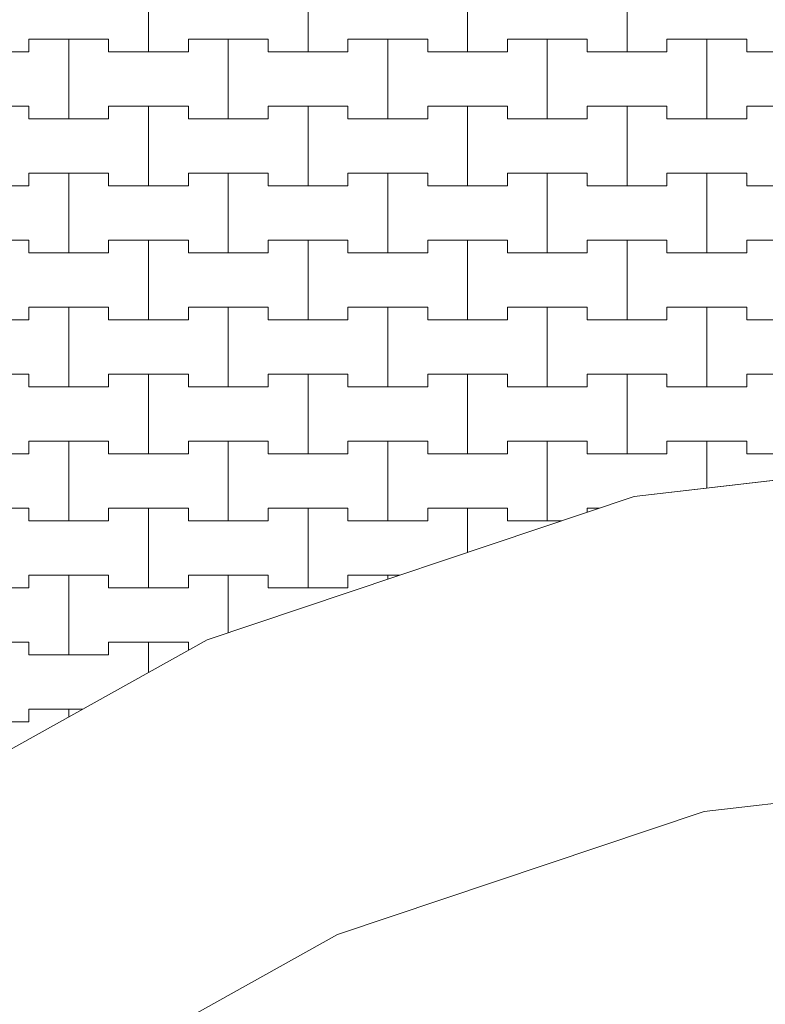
# Model space of a CAD drawing. Header units: millimetres. Extents: x 2826 to 3034, y 1533 to 1590.
# Tile 52 of 248: x 2939.58 to 2940.75, y 1565.76 to 1567.3. Entities that reach past the tile are written whole.
import ezdxf
from ezdxf.enums import TextEntityAlignment as Align

# ---------------------------------------------------------------- set-up
doc = ezdxf.new("R2010")
doc.units = ezdxf.units.MM
doc.layers.add('_Caneta_No__220', color=7, linetype='Continuous', lineweight=15, true_color=0x8a8a8a)
doc.styles.add('ESTILO_GERADO_2', font='arial.ttf')

# ---------------------------------------------------------------- blocks, each defined once
blk = doc.blocks.new('A$Cf44ad3b2')
at = {"layer": '_Caneta_No__220'}
for p, q in [((31.9887, 33.956), (31.9887, 34.081)), ((31.9887, 34.081), (31.9887, 33.956)), ((32.2387, 33.956), (32.2387, 34.081)), ((32.2387, 34.081), (32.2387, 33.956)), ((32.4887, 33.956), (32.4887, 34.081)), ((32.4887, 34.081), (32.4887, 33.956)), ((32.7387, 33.956), (32.7387, 34.081)), ((32.7387, 34.081), (32.7387, 33.956)), ((31.8012, 33.956), (31.8012, 33.976)), ((31.8012, 33.976), (31.8012, 33.956)), ((31.8012, 33.976), (31.8637, 33.976)), ((31.8012, 33.976), (31.9262, 33.976)), ((31.8637, 33.976), (31.9262, 33.976)), ((31.8637, 33.851), (31.8637, 33.976)), ((31.8637, 33.976), (31.8637, 33.851)), ((31.9262, 33.976), (31.9262, 33.956)), ((31.9262, 33.956), (31.9262, 33.976)), ((32.0512, 33.956), (32.0512, 33.976)), ((32.0512, 33.976), (32.0512, 33.956)), ((32.0512, 33.976), (32.1137, 33.976)), ((32.0512, 33.976), (32.1762, 33.976)), ((32.1137, 33.976), (32.1762, 33.976)), ((32.1137, 33.851), (32.1137, 33.976)), ((32.1137, 33.976), (32.1137, 33.851)), ((32.1762, 33.976), (32.1762, 33.956)), ((32.1762, 33.956), (32.1762, 33.976)), ((32.3012, 33.956), (32.3012, 33.976)), ((32.3012, 33.976), (32.3012, 33.956)), ((32.3012, 33.976), (32.3637, 33.976)), ((32.3012, 33.976), (32.4262, 33.976)), ((32.3637, 33.976), (32.4262, 33.976)), ((32.3637, 33.851), (32.3637, 33.976)), ((32.3637, 33.976), (32.3637, 33.851)), ((32.4262, 33.976), (32.4262, 33.956)), ((32.4262, 33.956), (32.4262, 33.976)), ((32.5512, 33.956), (32.5512, 33.976)), ((32.5512, 33.976), (32.5512, 33.956)), ((32.5512, 33.976), (32.6137, 33.976)), ((32.5512, 33.976), (32.6762, 33.976)), ((32.6137, 33.976), (32.6762, 33.976)), ((32.6137, 33.851), (32.6137, 33.976)), ((32.6137, 33.976), (32.6137, 33.851)), ((32.6762, 33.976), (32.6762, 33.956)), ((32.6762, 33.956), (32.6762, 33.976)), ((32.8012, 33.956), (32.8012, 33.976)), ((32.8012, 33.976), (32.8012, 33.956)), ((32.8012, 33.976), (32.8637, 33.976)), ((32.8012, 33.976), (32.9262, 33.976)), ((32.8637, 33.976), (32.9262, 33.976)), ((32.8637, 33.851), (32.8637, 33.976)), ((32.8637, 33.976), (32.8637, 33.851)), ((32.9262, 33.976), (32.9262, 33.956)), ((32.9262, 33.956), (32.9262, 33.976)), ((31.6762, 33.956), (31.8012, 33.956)), ((31.7387, 33.956), (31.8012, 33.956)), ((31.9262, 33.956), (31.9887, 33.956)), ((31.9262, 33.956), (32.0512, 33.956)), ((31.9887, 33.956), (32.0512, 33.956)), ((32.1762, 33.956), (32.2387, 33.956)), ((32.1762, 33.956), (32.3012, 33.956)), ((32.2387, 33.956), (32.3012, 33.956)), ((32.4262, 33.956), (32.4887, 33.956)), ((32.4262, 33.956), (32.5512, 33.956)), ((32.4887, 33.956), (32.5512, 33.956)), ((32.6762, 33.956), (32.7387, 33.956)), ((32.6762, 33.956), (32.8012, 33.956)), ((32.7387, 33.956), (32.8012, 33.956)), ((32.9262, 33.956), (32.9887, 33.956)), ((32.9262, 33.956), (33.0512, 33.956)), ((31.6762, 33.871), (31.8012, 33.871)), ((31.7387, 33.871), (31.8012, 33.871)), ((31.8012, 33.871), (31.8012, 33.851)), ((31.8012, 33.851), (31.8012, 33.871)), ((31.9262, 33.851), (31.9262, 33.871)), ((31.9262, 33.871), (31.9262, 33.851)), ((31.9262, 33.871), (31.9887, 33.871)), ((31.9262, 33.871), (32.0512, 33.871)), ((31.9887, 33.871), (32.0512, 33.871)), ((31.9887, 33.746), (31.9887, 33.871)), ((31.9887, 33.871), (31.9887, 33.746)), ((32.0512, 33.871), (32.0512, 33.851)), ((32.0512, 33.851), (32.0512, 33.871)), ((32.1762, 33.851), (32.1762, 33.871)), ((32.1762, 33.871), (32.1762, 33.851)), ((32.1762, 33.871), (32.2387, 33.871)), ((32.1762, 33.871), (32.3012, 33.871)), ((32.2387, 33.871), (32.3012, 33.871)), ((32.2387, 33.746), (32.2387, 33.871)), ((32.2387, 33.871), (32.2387, 33.746)), ((32.3012, 33.871), (32.3012, 33.851)), ((32.3012, 33.851), (32.3012, 33.871)), ((32.4262, 33.851), (32.4262, 33.871)), ((32.4262, 33.871), (32.4262, 33.851)), ((32.4262, 33.871), (32.4887, 33.871)), ((32.4262, 33.871), (32.5512, 33.871)), ((32.4887, 33.871), (32.5512, 33.871)), ((32.4887, 33.746), (32.4887, 33.871)), ((32.4887, 33.871), (32.4887, 33.746)), ((32.5512, 33.871), (32.5512, 33.851)), ((32.5512, 33.851), (32.5512, 33.871)), ((32.6762, 33.851), (32.6762, 33.871)), ((32.6762, 33.871), (32.6762, 33.851)), ((32.6762, 33.871), (32.7387, 33.871)), ((32.6762, 33.871), (32.8012, 33.871)), ((32.7387, 33.871), (32.8012, 33.871)), ((32.7387, 33.746), (32.7387, 33.871)), ((32.7387, 33.871), (32.7387, 33.746)), ((32.8012, 33.871), (32.8012, 33.851)), ((32.8012, 33.851), (32.8012, 33.871)), ((32.9262, 33.851), (32.9262, 33.871)), ((32.9262, 33.871), (32.9262, 33.851)), ((32.9262, 33.871), (32.9887, 33.871)), ((32.9262, 33.871), (33.0512, 33.871)), ((31.8012, 33.851), (31.8637, 33.851)), ((31.8012, 33.851), (31.9262, 33.851)), ((31.8637, 33.851), (31.9262, 33.851)), ((32.0512, 33.851), (32.1137, 33.851)), ((32.0512, 33.851), (32.1762, 33.851)), ((32.1137, 33.851), (32.1762, 33.851)), ((32.3012, 33.851), (32.3637, 33.851)), ((32.3012, 33.851), (32.4262, 33.851)), ((32.3637, 33.851), (32.4262, 33.851)), ((32.5512, 33.851), (32.6137, 33.851)), ((32.5512, 33.851), (32.6762, 33.851)), ((32.6137, 33.851), (32.6762, 33.851)), ((32.8012, 33.851), (32.8637, 33.851)), ((32.8012, 33.851), (32.9262, 33.851)), ((32.8637, 33.851), (32.9262, 33.851)), ((31.8012, 33.746), (31.8012, 33.766)), ((31.8012, 33.766), (31.8012, 33.746)), ((31.8012, 33.766), (31.8637, 33.766)), ((31.8012, 33.766), (31.9262, 33.766)), ((31.8637, 33.766), (31.9262, 33.766)), ((31.8637, 33.641), (31.8637, 33.766)), ((31.8637, 33.766), (31.8637, 33.641)), ((31.9262, 33.766), (31.9262, 33.746)), ((31.9262, 33.746), (31.9262, 33.766)), ((32.0512, 33.746), (32.0512, 33.766)), ((32.0512, 33.766), (32.0512, 33.746)), ((32.0512, 33.766), (32.1137, 33.766)), ((32.0512, 33.766), (32.1762, 33.766)), ((32.1137, 33.766), (32.1762, 33.766)), ((32.1137, 33.641), (32.1137, 33.766)), ((32.1137, 33.766), (32.1137, 33.641)), ((32.1762, 33.766), (32.1762, 33.746)), ((32.1762, 33.746), (32.1762, 33.766)), ((32.3012, 33.746), (32.3012, 33.766)), ((32.3012, 33.766), (32.3012, 33.746)), ((32.3012, 33.766), (32.3637, 33.766)), ((32.3012, 33.766), (32.4262, 33.766)), ((32.3637, 33.766), (32.4262, 33.766)), ((32.3637, 33.641), (32.3637, 33.766)), ((32.3637, 33.766), (32.3637, 33.641)), ((32.4262, 33.766), (32.4262, 33.746)), ((32.4262, 33.746), (32.4262, 33.766)), ((32.5512, 33.746), (32.5512, 33.766)), ((32.5512, 33.766), (32.5512, 33.746)), ((32.5512, 33.766), (32.6137, 33.766)), ((32.5512, 33.766), (32.6762, 33.766)), ((32.6137, 33.766), (32.6762, 33.766)), ((32.6137, 33.641), (32.6137, 33.766)), ((32.6137, 33.766), (32.6137, 33.641)), ((32.6762, 33.766), (32.6762, 33.746)), ((32.6762, 33.746), (32.6762, 33.766)), ((32.8012, 33.746), (32.8012, 33.766)), ((32.8012, 33.766), (32.8012, 33.746)), ((32.8012, 33.766), (32.8637, 33.766)), ((32.8012, 33.766), (32.9262, 33.766)), ((32.8637, 33.766), (32.9262, 33.766)), ((32.8637, 33.641), (32.8637, 33.766)), ((32.8637, 33.766), (32.8637, 33.641)), ((32.9262, 33.766), (32.9262, 33.746)), ((32.9262, 33.746), (32.9262, 33.766)), ((31.6762, 33.746), (31.8012, 33.746)), ((31.7387, 33.746), (31.8012, 33.746)), ((31.9262, 33.746), (31.9887, 33.746)), ((31.9262, 33.746), (32.0512, 33.746)), ((31.9887, 33.746), (32.0512, 33.746)), ((32.1762, 33.746), (32.2387, 33.746)), ((32.1762, 33.746), (32.3012, 33.746)), ((32.2387, 33.746), (32.3012, 33.746)), ((32.4262, 33.746), (32.4887, 33.746)), ((32.4262, 33.746), (32.5512, 33.746)), ((32.4887, 33.746), (32.5512, 33.746)), ((32.6762, 33.746), (32.7387, 33.746)), ((32.6762, 33.746), (32.8012, 33.746)), ((32.7387, 33.746), (32.8012, 33.746)), ((32.9262, 33.746), (32.9887, 33.746)), ((32.9262, 33.746), (33.0512, 33.746)), ((31.6762, 33.661), (31.8012, 33.661)), ((31.7387, 33.661), (31.8012, 33.661)), ((31.8012, 33.661), (31.8012, 33.641)), ((31.8012, 33.641), (31.8012, 33.661)), ((31.9262, 33.641), (31.9262, 33.661)), ((31.9262, 33.661), (31.9262, 33.641)), ((31.9262, 33.661), (31.9887, 33.661)), ((31.9262, 33.661), (32.0512, 33.661)), ((31.9887, 33.661), (32.0512, 33.661)), ((31.9887, 33.536), (31.9887, 33.661)), ((31.9887, 33.661), (31.9887, 33.536)), ((32.0512, 33.661), (32.0512, 33.641)), ((32.0512, 33.641), (32.0512, 33.661)), ((32.1762, 33.641), (32.1762, 33.661)), ((32.1762, 33.661), (32.1762, 33.641)), ((32.1762, 33.661), (32.2387, 33.661)), ((32.1762, 33.661), (32.3012, 33.661)), ((32.2387, 33.661), (32.3012, 33.661)), ((32.2387, 33.536), (32.2387, 33.661)), ((32.2387, 33.661), (32.2387, 33.536)), ((32.3012, 33.661), (32.3012, 33.641)), ((32.3012, 33.641), (32.3012, 33.661)), ((32.4262, 33.641), (32.4262, 33.661)), ((32.4262, 33.661), (32.4262, 33.641)), ((32.4262, 33.661), (32.4887, 33.661)), ((32.4262, 33.661), (32.5512, 33.661)), ((32.4887, 33.661), (32.5512, 33.661)), ((32.4887, 33.536), (32.4887, 33.661)), ((32.4887, 33.661), (32.4887, 33.536)), ((32.5512, 33.661), (32.5512, 33.641)), ((32.5512, 33.641), (32.5512, 33.661)), ((32.6762, 33.641), (32.6762, 33.661)), ((32.6762, 33.661), (32.6762, 33.641)), ((32.6762, 33.661), (32.7387, 33.661)), ((32.6762, 33.661), (32.8012, 33.661)), ((32.7387, 33.661), (32.8012, 33.661)), ((32.7387, 33.536), (32.7387, 33.661)), ((32.7387, 33.661), (32.7387, 33.536)), ((32.8012, 33.661), (32.8012, 33.641)), ((32.8012, 33.641), (32.8012, 33.661)), ((32.9262, 33.641), (32.9262, 33.661)), ((32.9262, 33.661), (32.9262, 33.641)), ((32.9262, 33.661), (32.9887, 33.661)), ((32.9262, 33.661), (33.0512, 33.661)), ((31.8012, 33.641), (31.8637, 33.641)), ((31.8012, 33.641), (31.9262, 33.641)), ((31.8637, 33.641), (31.9262, 33.641)), ((32.0512, 33.641), (32.1137, 33.641)), ((32.0512, 33.641), (32.1762, 33.641)), ((32.1137, 33.641), (32.1762, 33.641)), ((32.3012, 33.641), (32.3637, 33.641)), ((32.3012, 33.641), (32.4262, 33.641)), ((32.3637, 33.641), (32.4262, 33.641)), ((32.5512, 33.641), (32.6137, 33.641)), ((32.5512, 33.641), (32.6762, 33.641)), ((32.6137, 33.641), (32.6762, 33.641)), ((32.8012, 33.641), (32.8637, 33.641)), ((32.8012, 33.641), (32.9262, 33.641)), ((32.8637, 33.641), (32.9262, 33.641)), ((31.8012, 33.536), (31.8012, 33.556)), ((31.8012, 33.556), (31.8012, 33.536)), ((31.8012, 33.556), (31.8637, 33.556)), ((31.8012, 33.556), (31.9262, 33.556)), ((31.8637, 33.556), (31.9262, 33.556)), ((31.8637, 33.431), (31.8637, 33.556)), ((31.8637, 33.556), (31.8637, 33.431)), ((31.9262, 33.556), (31.9262, 33.536)), ((31.9262, 33.536), (31.9262, 33.556)), ((32.0512, 33.536), (32.0512, 33.556)), ((32.0512, 33.556), (32.0512, 33.536)), ((32.0512, 33.556), (32.1137, 33.556)), ((32.0512, 33.556), (32.1762, 33.556)), ((32.1137, 33.556), (32.1762, 33.556)), ((32.1137, 33.431), (32.1137, 33.556)), ((32.1137, 33.556), (32.1137, 33.431)), ((32.1762, 33.556), (32.1762, 33.536)), ((32.1762, 33.536), (32.1762, 33.556)), ((32.3012, 33.536), (32.3012, 33.556)), ((32.3012, 33.556), (32.3012, 33.536)), ((32.3012, 33.556), (32.3637, 33.556)), ((32.3012, 33.556), (32.4262, 33.556)), ((32.3637, 33.556), (32.4262, 33.556)), ((32.3637, 33.431), (32.3637, 33.556)), ((32.3637, 33.556), (32.3637, 33.431)), ((32.4262, 33.556), (32.4262, 33.536)), ((32.4262, 33.536), (32.4262, 33.556)), ((32.5512, 33.536), (32.5512, 33.556)), ((32.5512, 33.556), (32.5512, 33.536)), ((32.5512, 33.556), (32.6137, 33.556)), ((32.5512, 33.556), (32.6762, 33.556)), ((32.6137, 33.556), (32.6762, 33.556)), ((32.6137, 33.431), (32.6137, 33.556)), ((32.6137, 33.556), (32.6137, 33.431)), ((32.6762, 33.556), (32.6762, 33.536)), ((32.6762, 33.536), (32.6762, 33.556)), ((32.8012, 33.536), (32.8012, 33.556)), ((32.8012, 33.556), (32.8012, 33.536)), ((32.8012, 33.556), (32.8637, 33.556)), ((32.8012, 33.556), (32.9262, 33.556)), ((32.8637, 33.556), (32.9262, 33.556)), ((32.8637, 33.431), (32.8637, 33.556)), ((32.8637, 33.556), (32.8637, 33.431)), ((32.9262, 33.556), (32.9262, 33.536)), ((32.9262, 33.536), (32.9262, 33.556)), ((31.6762, 33.536), (31.8012, 33.536)), ((31.7387, 33.536), (31.8012, 33.536)), ((31.9262, 33.536), (31.9887, 33.536)), ((31.9262, 33.536), (32.0512, 33.536)), ((31.9887, 33.536), (32.0512, 33.536)), ((32.1762, 33.536), (32.2387, 33.536)), ((32.1762, 33.536), (32.3012, 33.536)), ((32.2387, 33.536), (32.3012, 33.536)), ((32.4262, 33.536), (32.4887, 33.536)), ((32.4262, 33.536), (32.5512, 33.536)), ((32.4887, 33.536), (32.5512, 33.536)), ((32.6762, 33.536), (32.7387, 33.536)), ((32.6762, 33.536), (32.8012, 33.536)), ((32.7387, 33.536), (32.8012, 33.536)), ((32.9262, 33.536), (32.9887, 33.536)), ((32.9262, 33.536), (33.0512, 33.536)), ((31.6762, 33.451), (31.8012, 33.451)), ((31.7387, 33.451), (31.8012, 33.451)), ((31.8012, 33.451), (31.8012, 33.431)), ((31.8012, 33.431), (31.8012, 33.451)), ((31.9262, 33.431), (31.9262, 33.451)), ((31.9262, 33.451), (31.9262, 33.431)), ((31.9262, 33.451), (31.9887, 33.451)), ((31.9262, 33.451), (32.0512, 33.451)), ((31.9887, 33.451), (32.0512, 33.451)), ((31.9887, 33.326), (31.9887, 33.451)), ((31.9887, 33.451), (31.9887, 33.326)), ((32.0512, 33.451), (32.0512, 33.431)), ((32.0512, 33.431), (32.0512, 33.451)), ((32.1762, 33.431), (32.1762, 33.451)), ((32.1762, 33.451), (32.1762, 33.431)), ((32.1762, 33.451), (32.2387, 33.451)), ((32.1762, 33.451), (32.3012, 33.451)), ((32.2387, 33.451), (32.3012, 33.451)), ((32.2387, 33.326), (32.2387, 33.451)), ((32.2387, 33.451), (32.2387, 33.326)), ((32.3012, 33.451), (32.3012, 33.431)), ((32.3012, 33.431), (32.3012, 33.451)), ((32.4262, 33.431), (32.4262, 33.451)), ((32.4262, 33.451), (32.4262, 33.431)), ((32.4262, 33.451), (32.4887, 33.451)), ((32.4262, 33.451), (32.5512, 33.451)), ((32.4887, 33.451), (32.5512, 33.451)), ((32.4887, 33.326), (32.4887, 33.451)), ((32.4887, 33.451), (32.4887, 33.326)), ((32.5512, 33.451), (32.5512, 33.431)), ((32.5512, 33.431), (32.5512, 33.451)), ((32.6762, 33.431), (32.6762, 33.451)), ((32.6762, 33.451), (32.6762, 33.431)), ((32.6762, 33.451), (32.7387, 33.451)), ((32.6762, 33.451), (32.8012, 33.451)), ((32.7387, 33.451), (32.8012, 33.451)), ((32.7387, 33.326), (32.7387, 33.451)), ((32.7387, 33.451), (32.7387, 33.326)), ((32.8012, 33.451), (32.8012, 33.431)), ((32.8012, 33.431), (32.8012, 33.451)), ((32.9262, 33.431), (32.9262, 33.451)), ((32.9262, 33.451), (32.9262, 33.431)), ((32.9262, 33.451), (32.9887, 33.451)), ((32.9262, 33.451), (33.0512, 33.451)), ((31.8012, 33.431), (31.8637, 33.431)), ((31.8012, 33.431), (31.9262, 33.431)), ((31.8637, 33.431), (31.9262, 33.431)), ((32.0512, 33.431), (32.1137, 33.431)), ((32.0512, 33.431), (32.1762, 33.431)), ((32.1137, 33.431), (32.1762, 33.431)), ((32.3012, 33.431), (32.3637, 33.431)), ((32.3012, 33.431), (32.4262, 33.431)), ((32.3637, 33.431), (32.4262, 33.431)), ((32.5512, 33.431), (32.6137, 33.431)), ((32.5512, 33.431), (32.6762, 33.431)), ((32.6137, 33.431), (32.6762, 33.431)), ((32.8012, 33.431), (32.8637, 33.431)), ((32.8012, 33.431), (32.9262, 33.431)), ((32.8637, 33.431), (32.9262, 33.431)), ((31.8012, 33.326), (31.8012, 33.346)), ((31.8012, 33.346), (31.8012, 33.326)), ((31.8012, 33.346), (31.8637, 33.346)), ((31.8012, 33.346), (31.9262, 33.346)), ((31.8637, 33.346), (31.9262, 33.346)), ((31.8637, 33.221), (31.8637, 33.346)), ((31.8637, 33.346), (31.8637, 33.221)), ((31.9262, 33.346), (31.9262, 33.326)), ((31.9262, 33.326), (31.9262, 33.346)), ((32.0512, 33.326), (32.0512, 33.346)), ((32.0512, 33.346), (32.0512, 33.326)), ((32.0512, 33.346), (32.1137, 33.346)), ((32.0512, 33.346), (32.1762, 33.346)), ((32.1137, 33.346), (32.1762, 33.346)), ((32.1137, 33.221), (32.1137, 33.346)), ((32.1137, 33.346), (32.1137, 33.221)), ((32.1762, 33.346), (32.1762, 33.326)), ((32.1762, 33.326), (32.1762, 33.346)), ((32.3012, 33.326), (32.3012, 33.346)), ((32.3012, 33.346), (32.3012, 33.326)), ((32.3012, 33.346), (32.3637, 33.346)), ((32.3012, 33.346), (32.4262, 33.346)), ((32.3637, 33.346), (32.4262, 33.346)), ((32.3637, 33.221), (32.3637, 33.346)), ((32.3637, 33.346), (32.3637, 33.221)), ((32.4262, 33.346), (32.4262, 33.326)), ((32.4262, 33.326), (32.4262, 33.346)), ((32.5512, 33.326), (32.5512, 33.346)), ((32.5512, 33.346), (32.5512, 33.326)), ((32.5512, 33.346), (32.6137, 33.346)), ((32.5512, 33.346), (32.6762, 33.346)), ((32.6137, 33.346), (32.6762, 33.346)), ((32.6137, 33.221), (32.6137, 33.346)), ((32.6137, 33.346), (32.6137, 33.221)), ((32.6762, 33.346), (32.6762, 33.326)), ((32.6762, 33.326), (32.6762, 33.346)), ((32.8012, 33.326), (32.8012, 33.346)), ((32.8012, 33.346), (32.8012, 33.326)), ((32.8012, 33.346), (32.8637, 33.346)), ((32.8012, 33.346), (32.9262, 33.346)), ((32.8637, 33.346), (32.9262, 33.346)), ((32.8637, 33.2723), (32.8637, 33.346)), ((32.8637, 33.346), (32.8637, 33.2723)), ((32.9262, 33.346), (32.9262, 33.326)), ((32.9262, 33.326), (32.9262, 33.346)), ((31.6762, 33.326), (31.8012, 33.326)), ((31.7387, 33.326), (31.8012, 33.326)), ((31.9262, 33.326), (31.9887, 33.326)), ((31.9262, 33.326), (32.0512, 33.326)), ((31.9887, 33.326), (32.0512, 33.326)), ((32.1762, 33.326), (32.2387, 33.326)), ((32.1762, 33.326), (32.3012, 33.326)), ((32.2387, 33.326), (32.3012, 33.326)), ((32.4262, 33.326), (32.4887, 33.326)), ((32.4262, 33.326), (32.5512, 33.326)), ((32.4887, 33.326), (32.5512, 33.326)), ((32.6762, 33.326), (32.7387, 33.326)), ((32.6762, 33.326), (32.8012, 33.326)), ((32.7387, 33.326), (32.8012, 33.326)), ((32.9262, 33.326), (32.9887, 33.326)), ((32.9262, 33.326), (33.0512, 33.326)), ((31.6762, 33.241), (31.8012, 33.241)), ((31.7387, 33.241), (31.8012, 33.241)), ((31.8012, 33.241), (31.8012, 33.221)), ((31.8012, 33.221), (31.8012, 33.241)), ((31.9262, 33.221), (31.9262, 33.241)), ((31.9262, 33.241), (31.9262, 33.221)), ((31.9262, 33.241), (31.9887, 33.241)), ((31.9262, 33.241), (32.0512, 33.241)), ((31.9887, 33.241), (32.0512, 33.241)), ((31.9887, 33.116), (31.9887, 33.241)), ((31.9887, 33.241), (31.9887, 33.116)), ((32.0512, 33.241), (32.0512, 33.221)), ((32.0512, 33.221), (32.0512, 33.241)), ((32.1762, 33.221), (32.1762, 33.241)), ((32.1762, 33.241), (32.1762, 33.221)), ((32.1762, 33.241), (32.2387, 33.241)), ((32.1762, 33.241), (32.3012, 33.241)), ((32.2387, 33.241), (32.3012, 33.241)), ((32.2387, 33.116), (32.2387, 33.241)), ((32.2387, 33.241), (32.2387, 33.116)), ((32.3012, 33.241), (32.3012, 33.221)), ((32.3012, 33.221), (32.3012, 33.241)), ((32.4262, 33.221), (32.4262, 33.241)), ((32.4262, 33.241), (32.4262, 33.221)), ((32.4262, 33.241), (32.4887, 33.241)), ((32.4262, 33.241), (32.5512, 33.241)), ((32.4887, 33.241), (32.5512, 33.241)), ((32.4887, 33.1716), (32.4887, 33.241)), ((32.4887, 33.241), (32.4887, 33.1716)), ((32.5512, 33.241), (32.5512, 33.221)), ((32.5512, 33.221), (32.5512, 33.241)), ((32.6762, 33.2346), (32.6762, 33.241)), ((32.6762, 33.241), (32.6762, 33.2346)), ((32.6762, 33.241), (32.6956, 33.241)), ((32.6762, 33.241), (32.6956, 33.241)), ((31.8012, 33.221), (31.8637, 33.221)), ((31.8012, 33.221), (31.9262, 33.221)), ((31.8637, 33.221), (31.9262, 33.221)), ((32.0512, 33.221), (32.1137, 33.221)), ((32.0512, 33.221), (32.1762, 33.221)), ((32.1137, 33.221), (32.1762, 33.221)), ((32.3012, 33.221), (32.3637, 33.221)), ((32.3012, 33.221), (32.4262, 33.221)), ((32.3637, 33.221), (32.4262, 33.221)), ((32.5512, 33.221), (32.6137, 33.221)), ((32.5512, 33.221), (32.636, 33.221)), ((32.6137, 33.221), (32.636, 33.221)), ((31.8012, 33.116), (31.8012, 33.136)), ((31.8012, 33.136), (31.8012, 33.116)), ((31.8012, 33.136), (31.8637, 33.136)), ((31.8012, 33.136), (31.9262, 33.136)), ((31.8637, 33.136), (31.9262, 33.136)), ((31.8637, 33.011), (31.8637, 33.136)), ((31.8637, 33.136), (31.8637, 33.011)), ((31.9262, 33.136), (31.9262, 33.116)), ((31.9262, 33.116), (31.9262, 33.136)), ((32.0512, 33.116), (32.0512, 33.136)), ((32.0512, 33.136), (32.0512, 33.116)), ((32.0512, 33.136), (32.1137, 33.136)), ((32.0512, 33.136), (32.1762, 33.136)), ((32.1137, 33.136), (32.1762, 33.136)), ((32.1137, 33.0457), (32.1137, 33.136)), ((32.1137, 33.136), (32.1137, 33.0457)), ((32.1762, 33.136), (32.1762, 33.116)), ((32.1762, 33.116), (32.1762, 33.136)), ((32.3012, 33.116), (32.3012, 33.136)), ((32.3012, 33.136), (32.3012, 33.116)), ((32.3012, 33.136), (32.3637, 33.136)), ((32.3012, 33.136), (32.3828, 33.136)), ((32.3637, 33.136), (32.3828, 33.136)), ((32.3637, 33.1297), (32.3637, 33.136)), ((32.3637, 33.136), (32.3637, 33.1297)), ((31.6762, 33.116), (31.8012, 33.116)), ((31.7387, 33.116), (31.8012, 33.116)), ((31.9262, 33.116), (31.9887, 33.116)), ((31.9262, 33.116), (32.0512, 33.116)), ((31.9887, 33.116), (32.0512, 33.116)), ((32.1762, 33.116), (32.2387, 33.116)), ((32.1762, 33.116), (32.3012, 33.116)), ((32.2387, 33.116), (32.3012, 33.116)), ((31.6762, 33.031), (31.8012, 33.031)), ((31.7387, 33.031), (31.8012, 33.031)), ((31.8012, 33.031), (31.8012, 33.011)), ((31.8012, 33.011), (31.8012, 33.031)), ((31.9262, 33.011), (31.9262, 33.031)), ((31.9262, 33.031), (31.9262, 33.011)), ((31.9262, 33.031), (31.9887, 33.031)), ((31.9262, 33.031), (32.0512, 33.031)), ((31.9887, 33.031), (32.0512, 33.031)), ((31.9887, 32.9834), (31.9887, 33.031)), ((31.9887, 33.031), (31.9887, 32.9834)), ((32.0512, 33.031), (32.0512, 33.0182)), ((32.0512, 33.0182), (32.0512, 33.031)), ((31.8012, 33.011), (31.8637, 33.011)), ((31.8012, 33.011), (31.9262, 33.011)), ((31.8637, 33.011), (31.9262, 33.011)), ((31.8012, 32.906), (31.8012, 32.926)), ((31.8012, 32.926), (31.8012, 32.906)), ((31.8012, 32.926), (31.8637, 32.926)), ((31.8012, 32.926), (31.8858, 32.926)), ((31.8637, 32.926), (31.8858, 32.926)), ((31.8637, 32.9137), (31.8637, 32.926)), ((31.8637, 32.926), (31.8637, 32.9137)), ((31.6762, 32.906), (31.8012, 32.906)), ((31.7387, 32.906), (31.8012, 32.906))]:
    blk.add_line(p, q, dxfattribs=at)
for points in [[(33.2954, 33.322), (32.7497, 33.2592), (32.0806, 33.0346), (31.4627, 32.6902), (31.2476, 32.5106), (31.0639, 32.5911), (30.8062, 32.7107), (30.7154, 32.7548), (30.5479, 32.8388), (30.4207, 32.9049), (30.2304, 33.0078), (30.097, 33.0829), (29.9259, 33.1828), (29.7617, 33.2824), (29.623, 33.3698)], [(33.4196, 33.3362), (32.7497, 33.2592), (32.0806, 33.0346), (31.4627, 32.6902), (30.8658, 32.1919), (30.4521, 31.6714), (30.0859, 31.0364), (29.8338, 30.34), (29.7192, 29.6046), (29.7006, 28.8601), (29.8091, 28.1226), (30.0187, 27.6066), (30.1004, 27.4153), (30.5579, 26.9004), (31.0765, 26.6203), (31.6483, 26.4708), (32.2377, 26.4476), (32.815, 26.5869), (33.3355, 26.8659)], [(33.4314, 32.8311), (32.8597, 32.7654), (32.2849, 32.5724), (31.7489, 32.2736), (31.2278, 31.8386), (30.8693, 31.3876), (30.5439, 30.8234), (30.3235, 30.2145), (30.2215, 29.5594), (30.2047, 28.8906), (30.2981, 28.2558), (30.4833, 27.8001), (30.531, 27.6883), (30.8751, 27.3009), (31.2623, 27.0918), (31.7227, 26.9715), (32.1876, 26.9532), (32.6342, 27.061), (33.0098, 27.2622)]]:
    blk.add_lwpolyline(points, dxfattribs=at)
at = {"layer": '_Caneta_No__220', "style": 'ESTILO_GERADO_2'}
for p in [(50.2713, 22.5674), (50.8713, 22.5674)]:
    blk.add_attdef('txt', text='', height=0.12, dxfattribs=at).set_placement(p, align=Align.MIDDLE_CENTER)
blk.add_attdef('txt', text='', height=0.12, rotation=90, dxfattribs=at).set_placement((17.1363, 18.425), align=Align.MIDDLE_CENTER)

msp = doc.modelspace()

# ---------------------------------------------------------------- block references
msp.add_blockref('A$Cf44ad3b2', (2907.7964, 1533.293))

doc.saveas('drawing.dxf')
